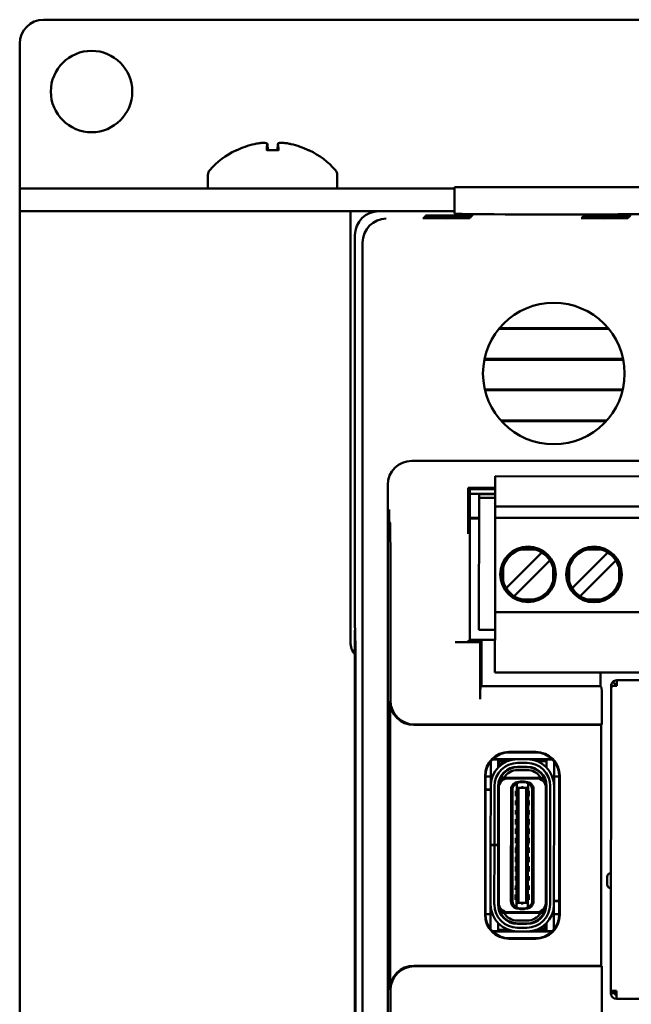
# Model space of a CAD drawing. Header units: inches. Extents: x 1.3 to 23.8, y 0.4 to 18.6.
# Tile 8 of 17: x 9.2 to 10.4, y 10 to 12.1. Entities that reach past the tile are written whole.
import ezdxf

# ---------------------------------------------------------------- set-up
doc = ezdxf.new("R2010")
doc.units = ezdxf.units.IN
doc.header["$LTSCALE"] = 0.8
doc.header["$MEASUREMENT"] = 0
doc.layers.add('Visible (ANSI)', color=7, linetype='Continuous', lineweight=50)

msp = doc.modelspace()

# ---------------------------------------------------------------- linework, layer by layer
at = {"layer": 'Visible (ANSI)'}
for p, q in [((9.2074, 12.1026), (11.9074, 12.1026)), ((9.1574, 11.7505), (9.1574, 12.0526)), ((9.6976, 11.8303), (9.6732, 11.8303)), ((9.6744, 11.8433), (9.6755, 11.8303)), ((9.6964, 11.8433), (9.6953, 11.8303)), ((9.5504, 11.7785), (9.5504, 11.7504)), ((9.8204, 11.7785), (9.8204, 11.7504)), ((9.1574, 11.7504), (9.1574, 11.7505)), ((9.1574, 11.7504), (9.2074, 11.7504)), ((9.1574, 11.7504), (9.1574, 11.7026)), ((9.6147, 11.7504), (9.2074, 11.7504)), ((9.6147, 11.7504), (9.7561, 11.7504)), ((10.0654, 11.7504), (9.7561, 11.7504)), ((10.0654, 11.7526), (10.0649, 11.6977)), ((10.0654, 11.7526), (10.4894, 11.7526)), ((9.1574, 11.7026), (9.1774, 11.7026)), ((9.1574, 11.7026), (9.1574, 8.2026)), ((9.8479, 11.7026), (9.1774, 11.7026)), ((9.8479, 11.7026), (9.9074, 11.7026)), ((9.8479, 10.8026), (9.8479, 11.7026)), ((10.065, 11.7026), (9.9074, 11.7026)), ((9.8574, 11.6526), (9.8574, 10.8326)), ((9.8732, 8.2684), (9.8732, 11.6368)), ((10.387, 11.4571), (10.1579, 11.4571)), ((10.3856, 11.4587), (10.1592, 11.4587)), ((10.1277, 11.394), (10.4171, 11.394)), ((10.1274, 11.3924), (10.4174, 11.3924)), ((10.4165, 11.3305), (10.1283, 11.3305)), ((10.4161, 11.329), (10.1287, 11.329)), ((10.1616, 11.2658), (10.3832, 11.2658)), ((10.163, 11.2642), (10.3818, 11.2642)), ((11.1389, 11.1811), (9.9759, 11.1811)), ((10.15, 11.1411), (10.15, 11.149)), ((10.15, 11.149), (10.9767, 11.1482)), ((9.9259, 11.1311), (9.9259, 8.7741)), ((10.1499, 11.086), (10.15, 11.1411)), ((10.1499, 11.1251), (10.094, 11.1251)), ((10.0969, 11.1219), (10.094, 11.1251)), ((10.094, 11.1251), (10.094, 11.0722)), ((10.0969, 11.1219), (10.1499, 11.1219)), ((10.0969, 10.8078), (10.0969, 11.1219)), ((10.1499, 11.1122), (10.0969, 11.1122)), ((10.1499, 11.1121), (10.0969, 11.1121)), ((10.1165, 11.1037), (10.1165, 11.1116)), ((10.1499, 11.1116), (10.1165, 11.1116)), ((10.1162, 10.8281), (10.1165, 11.1037)), ((10.1165, 11.1037), (10.1499, 11.1037)), ((10.1493, 11.0919), (10.1499, 11.0908)), ((10.1499, 11.086), (10.1499, 11.0623)), ((10.9767, 11.0852), (10.1499, 11.086)), ((9.9304, 11.0527), (9.9291, 11.0541)), ((10.0969, 11.0621), (10.1164, 11.0621)), ((10.1164, 11.0611), (10.0969, 11.0611)), ((10.1497, 10.8734), (10.1499, 11.0545)), ((10.9767, 11.0616), (10.1499, 11.0623)), ((10.1499, 11.0545), (10.1499, 11.0623)), ((10.2434, 10.9856), (10.1772, 10.9195)), ((10.2333, 10.9963), (10.2042, 10.9963)), ((10.2477, 10.9898), (10.2434, 10.9856)), ((10.3812, 10.9854), (10.315, 10.9194)), ((10.371, 10.9962), (10.342, 10.9962)), ((10.3855, 10.9897), (10.3812, 10.9854)), ((10.1939, 10.9028), (10.2601, 10.9688)), ((10.2644, 10.9731), (10.2601, 10.9688)), ((10.3317, 10.9026), (10.3979, 10.9687)), ((10.4022, 10.973), (10.3979, 10.9687)), ((10.1665, 10.9588), (10.1665, 10.9297)), ((10.2708, 10.9296), (10.2708, 10.9587)), ((10.3043, 10.9586), (10.3043, 10.9296)), ((10.4086, 10.9295), (10.4086, 10.9585)), ((9.9315, 10.6807), (9.9315, 10.9277)), ((10.1772, 10.9195), (10.1729, 10.9152)), ((10.1939, 10.9028), (10.1896, 10.8985)), ((10.315, 10.9194), (10.3107, 10.9151)), ((10.3317, 10.9026), (10.3274, 10.8984)), ((10.2332, 10.892), (10.2041, 10.892)), ((10.3709, 10.8919), (10.3419, 10.8919)), ((10.1496, 10.7474), (10.1497, 10.8655)), ((10.1497, 10.8655), (10.1497, 10.8734)), ((10.1497, 10.8655), (10.9765, 10.8647)), ((9.8574, 10.8326), (9.8579, 10.8322)), ((9.8574, 10.8276), (9.8574, 9.0776)), ((9.8579, 10.8276), (9.8574, 10.8276)), ((9.8574, 10.8276), (9.8578, 10.8272)), ((9.8578, 10.8272), (9.8583, 10.7768)), ((9.8579, 10.8272), (9.8578, 10.8272)), ((9.8579, 10.8322), (9.8583, 10.7788)), ((10.1162, 10.8281), (10.1497, 10.8281)), ((10.119, 10.8024), (10.0667, 10.8024)), ((10.0917, 10.8026), (10.0969, 10.8078)), ((10.1496, 10.8078), (10.0969, 10.8078)), ((10.119, 10.8024), (10.1218, 10.8052)), ((10.119, 10.6832), (10.119, 10.8024)), ((9.8583, 10.7788), (9.8583, 9.1265)), ((9.8583, 9.1285), (9.8583, 10.7768)), ((9.8583, 10.7768), (9.8583, 10.7768)), ((10.1216, 10.7802), (10.1216, 10.7105)), ((10.1496, 10.7395), (10.1496, 10.7474)), ((10.1496, 10.7395), (10.9763, 10.7387)), ((10.3699, 10.7105), (10.3699, 10.7393)), ((10.4012, 10.714), (10.3956, 10.7196)), ((10.404, 10.723), (10.4039, 10.7112)), ((10.6213, 10.7228), (10.404, 10.723)), ((10.1192, 10.7082), (10.1216, 10.7105)), ((10.1216, 10.7105), (10.3699, 10.7105)), ((10.3723, 10.7082), (10.3699, 10.7105)), ((10.3915, 10.0746), (10.3921, 10.7061)), ((10.3921, 10.7061), (10.3921, 10.7112)), ((10.3956, 10.7112), (10.3921, 10.7112)), ((10.4039, 10.7112), (10.3956, 10.7112)), ((9.9305, 10.0767), (9.9305, 10.6797)), ((10.3725, 10.6307), (10.3725, 10.6832)), ((10.3715, 10.6297), (9.9805, 10.6297)), ((9.9815, 10.6307), (10.3725, 10.6307)), ((10.3715, 10.6297), (10.3725, 10.6307)), ((10.3715, 10.1267), (10.3715, 10.6297)), ((10.1789, 10.5732), (10.2349, 10.5732)), ((10.1798, 10.5723), (10.1798, 10.5723)), ((10.2339, 10.5723), (10.1798, 10.5723)), ((10.2339, 10.5723), (10.2339, 10.5723)), ((10.1407, 10.5457), (10.1407, 10.5534)), ((10.1565, 10.5575), (10.1443, 10.5575)), ((10.1703, 10.5584), (10.1453, 10.5585)), ((10.1565, 10.5456), (10.1565, 10.5575)), ((10.1615, 10.5545), (10.1565, 10.5545)), ((10.1703, 10.5584), (10.2685, 10.5583)), ((10.1769, 10.5545), (10.1703, 10.5545)), ((10.2167, 10.5582), (10.197, 10.5582)), ((10.197, 10.5503), (10.2167, 10.5503)), ((10.2573, 10.5544), (10.2369, 10.5544)), ((10.2695, 10.5573), (10.2573, 10.5574)), ((10.2573, 10.5574), (10.2573, 10.5455)), ((10.273, 10.5455), (10.273, 10.5534)), ((10.1407, 10.5118), (10.1407, 10.5457)), ((10.1565, 10.541), (10.1565, 10.5456)), ((10.1584, 10.5429), (10.1584, 10.5466)), ((10.1624, 10.5466), (10.1624, 10.5463)), ((10.197, 10.5413), (10.197, 10.5425)), ((10.2167, 10.5424), (10.197, 10.5425)), ((10.2167, 10.5413), (10.197, 10.5413)), ((10.2167, 10.5354), (10.197, 10.5354)), ((10.2167, 10.5413), (10.2167, 10.5424)), ((10.2573, 10.5455), (10.2573, 10.5409)), ((10.273, 10.5117), (10.273, 10.5455)), ((10.1289, 10.2332), (10.1289, 10.5232)), ((10.1298, 10.5223), (10.1298, 10.5223)), ((10.1298, 10.5223), (10.1298, 10.2342)), ((10.1407, 10.522), (10.1298, 10.522)), ((10.1407, 10.502), (10.1407, 10.5118)), ((10.162, 10.5201), (10.1607, 10.5201)), ((10.1624, 10.523), (10.1624, 10.5206)), ((10.1639, 10.5193), (10.1684, 10.5193)), ((10.2453, 10.5192), (10.1684, 10.5193)), ((10.2364, 10.518), (10.1773, 10.5181)), ((10.195, 10.5068), (10.1986, 10.5097)), ((10.199, 10.51), (10.1986, 10.5097)), ((10.2005, 10.5106), (10.199, 10.5106)), ((10.2049, 10.51), (10.199, 10.51)), ((10.2049, 10.5113), (10.2029, 10.5113)), ((10.2088, 10.5113), (10.2049, 10.5113)), ((10.2049, 10.51), (10.2049, 10.5113)), ((10.2147, 10.51), (10.2049, 10.51)), ((10.2088, 10.5113), (10.2088, 10.51)), ((10.2108, 10.5113), (10.2088, 10.5113)), ((10.2147, 10.5106), (10.2131, 10.5106)), ((10.2151, 10.5097), (10.2147, 10.51)), ((10.2186, 10.5068), (10.2151, 10.5097)), ((10.2498, 10.5192), (10.2453, 10.5192)), ((10.2839, 10.5219), (10.273, 10.5219)), ((10.273, 10.5018), (10.273, 10.5117)), ((10.2839, 10.5223), (10.2839, 10.5223)), ((10.2839, 10.2342), (10.2839, 10.5223)), ((10.2849, 10.5232), (10.2849, 10.2332)), ((10.1298, 10.4949), (10.1407, 10.4949)), ((10.1407, 10.4941), (10.1298, 10.4941)), ((10.1406, 10.3795), (10.1407, 10.502)), ((10.1484, 10.3795), (10.1486, 10.502)), ((10.1563, 10.3795), (10.1564, 10.5019)), ((10.1564, 10.4949), (10.1576, 10.4949)), ((10.1576, 10.4941), (10.1564, 10.4941)), ((10.1574, 10.2582), (10.1576, 10.4984)), ((10.1576, 10.4984), (10.1576, 10.5019)), ((10.183, 10.2618), (10.1832, 10.4948)), ((10.1861, 10.261), (10.1863, 10.4956)), ((10.193, 10.4921), (10.193, 10.481)), ((10.193, 10.4921), (10.195, 10.4921)), ((10.195, 10.4997), (10.1948, 10.2568)), ((10.195, 10.5068), (10.195, 10.507)), ((10.195, 10.4997), (10.195, 10.5068)), ((10.199, 10.4982), (10.195, 10.4997)), ((10.199, 10.4982), (10.1987, 10.2584)), ((10.2147, 10.4981), (10.199, 10.4982)), ((10.2147, 10.4981), (10.2145, 10.2584)), ((10.2186, 10.4997), (10.2147, 10.4981)), ((10.2184, 10.2568), (10.2186, 10.4997)), ((10.2186, 10.5068), (10.2186, 10.507)), ((10.2186, 10.4997), (10.2186, 10.5068)), ((10.2186, 10.492), (10.2206, 10.492)), ((10.2206, 10.481), (10.2206, 10.492)), ((10.2273, 10.4956), (10.2271, 10.261)), ((10.2302, 10.2617), (10.2304, 10.4948)), ((10.2558, 10.2581), (10.256, 10.4983)), ((10.256, 10.4983), (10.256, 10.5019)), ((10.257, 10.2546), (10.2572, 10.5018)), ((10.2651, 10.5018), (10.2649, 10.2546)), ((10.2727, 10.2546), (10.273, 10.5018)), ((10.193, 10.481), (10.195, 10.481)), ((10.193, 10.4716), (10.193, 10.4621)), ((10.193, 10.4716), (10.195, 10.4716)), ((10.2186, 10.481), (10.2206, 10.481)), ((10.2186, 10.4716), (10.2206, 10.4716)), ((10.2206, 10.4621), (10.2206, 10.4716)), ((10.193, 10.4621), (10.195, 10.4621)), ((10.193, 10.4519), (10.193, 10.4425)), ((10.193, 10.4519), (10.195, 10.4519)), ((10.2186, 10.4621), (10.2206, 10.4621)), ((10.2186, 10.4519), (10.2206, 10.4519)), ((10.2206, 10.4424), (10.2206, 10.4519)), ((10.193, 10.4425), (10.195, 10.4425)), ((10.193, 10.433), (10.193, 10.422)), ((10.193, 10.433), (10.195, 10.433)), ((10.2186, 10.4424), (10.2206, 10.4424)), ((10.2186, 10.433), (10.2205, 10.433)), ((10.2205, 10.422), (10.2205, 10.433)), ((10.1575, 10.4165), (10.1564, 10.4172)), ((10.193, 10.422), (10.1949, 10.422)), ((10.193, 10.4133), (10.193, 10.4023)), ((10.193, 10.4133), (10.1949, 10.4133)), ((10.2186, 10.422), (10.2205, 10.422)), ((10.2186, 10.4133), (10.2205, 10.4133)), ((10.2205, 10.4023), (10.2205, 10.4133)), ((10.2571, 10.4171), (10.256, 10.4164)), ((10.1929, 10.3936), (10.1929, 10.3826)), ((10.1929, 10.3936), (10.1949, 10.3936)), ((10.193, 10.4023), (10.1949, 10.4023)), ((10.2185, 10.4023), (10.2205, 10.4023)), ((10.2185, 10.3936), (10.2205, 10.3936)), ((10.2205, 10.3826), (10.2205, 10.3936)), ((10.1405, 10.2547), (10.1406, 10.3783)), ((10.1406, 10.3783), (10.1406, 10.3795)), ((10.1406, 10.3795), (10.1484, 10.3795)), ((10.1484, 10.3783), (10.1406, 10.3783)), ((10.1483, 10.2547), (10.1484, 10.3783)), ((10.1563, 10.3795), (10.1484, 10.3795)), ((10.1563, 10.3783), (10.1484, 10.3783)), ((10.1562, 10.2547), (10.1563, 10.3783)), ((10.1563, 10.3795), (10.1563, 10.3783)), ((10.1929, 10.3826), (10.1949, 10.3826)), ((10.1929, 10.374), (10.1929, 10.3629)), ((10.1929, 10.374), (10.1949, 10.374)), ((10.2185, 10.3826), (10.2205, 10.3826)), ((10.2185, 10.3739), (10.2205, 10.3739)), ((10.2205, 10.3629), (10.2205, 10.3739)), ((10.1929, 10.3629), (10.1949, 10.3629)), ((10.1929, 10.3543), (10.1929, 10.3432)), ((10.1929, 10.3543), (10.1949, 10.3543)), ((10.2185, 10.3629), (10.2205, 10.3629)), ((10.2185, 10.3542), (10.2205, 10.3542)), ((10.2205, 10.3432), (10.2205, 10.3542)), ((10.1575, 10.3401), (10.1563, 10.3394)), ((10.1929, 10.3432), (10.1949, 10.3432)), ((10.1929, 10.3346), (10.1929, 10.3236)), ((10.1929, 10.3346), (10.1949, 10.3346)), ((10.1929, 10.3236), (10.1948, 10.3236)), ((10.2185, 10.3432), (10.2205, 10.3432)), ((10.2185, 10.3346), (10.2204, 10.3346)), ((10.2185, 10.3235), (10.2204, 10.3235)), ((10.2204, 10.3235), (10.2204, 10.3346)), ((10.2571, 10.3394), (10.2559, 10.34)), ((10.1929, 10.3141), (10.1929, 10.3047)), ((10.1929, 10.3141), (10.1948, 10.3141)), ((10.1929, 10.3047), (10.1948, 10.3047)), ((10.2185, 10.3141), (10.2204, 10.3141)), ((10.2185, 10.3046), (10.2204, 10.3046)), ((10.2204, 10.3046), (10.2204, 10.3141)), ((10.3839, 10.3124), (10.3839, 10.2967)), ((10.1929, 10.2944), (10.1928, 10.285)), ((10.1928, 10.285), (10.1948, 10.285)), ((10.1929, 10.2944), (10.1948, 10.2944)), ((10.2184, 10.2944), (10.2204, 10.2944)), ((10.2184, 10.285), (10.2204, 10.285)), ((10.2204, 10.285), (10.2204, 10.2944)), ((10.1928, 10.2755), (10.1928, 10.2645)), ((10.1928, 10.2755), (10.1948, 10.2755)), ((10.1928, 10.2645), (10.1948, 10.2645)), ((10.2184, 10.2755), (10.2204, 10.2755)), ((10.2184, 10.2645), (10.2204, 10.2645)), ((10.2204, 10.2645), (10.2204, 10.2755)), ((10.2558, 10.2625), (10.257, 10.2625)), ((10.257, 10.2617), (10.2558, 10.2617)), ((10.2727, 10.2625), (10.2839, 10.2625)), ((10.2839, 10.2617), (10.2727, 10.2617)), ((10.1404, 10.2449), (10.1405, 10.2547)), ((10.1404, 10.211), (10.1404, 10.2449)), ((10.1574, 10.2547), (10.1574, 10.2582)), ((10.1948, 10.2568), (10.1987, 10.2584)), ((10.1948, 10.2497), (10.1948, 10.2568)), ((10.1948, 10.2497), (10.1984, 10.2469)), ((10.1948, 10.2496), (10.1948, 10.2497)), ((10.1984, 10.2469), (10.1987, 10.2466)), ((10.2145, 10.2584), (10.1987, 10.2584)), ((10.1987, 10.2466), (10.2046, 10.2466)), ((10.2003, 10.246), (10.1987, 10.246)), ((10.2046, 10.2452), (10.2026, 10.2452)), ((10.2046, 10.2466), (10.2145, 10.2466)), ((10.2046, 10.2452), (10.2046, 10.2466)), ((10.2086, 10.2452), (10.2046, 10.2452)), ((10.2086, 10.2466), (10.2086, 10.2452)), ((10.2105, 10.2452), (10.2086, 10.2452)), ((10.2145, 10.246), (10.2129, 10.246)), ((10.2145, 10.2584), (10.2184, 10.2568)), ((10.2148, 10.2469), (10.2145, 10.2466)), ((10.2148, 10.2469), (10.2184, 10.2497)), ((10.2184, 10.2497), (10.2184, 10.2568)), ((10.2184, 10.2496), (10.2184, 10.2497)), ((10.2558, 10.2546), (10.2558, 10.2581)), ((10.2727, 10.2447), (10.2727, 10.2546)), ((10.2727, 10.2109), (10.2727, 10.2447)), ((10.1404, 10.2346), (10.1298, 10.2346)), ((10.1298, 10.2342), (10.1298, 10.2342)), ((10.1681, 10.2374), (10.1636, 10.2374)), ((10.2451, 10.2373), (10.1681, 10.2374)), ((10.2361, 10.2385), (10.1771, 10.2385)), ((10.2164, 10.2212), (10.1967, 10.2212)), ((10.2496, 10.2373), (10.2451, 10.2373)), ((10.2511, 10.2359), (10.2511, 10.2335)), ((10.2514, 10.2365), (10.2527, 10.2365)), ((10.2839, 10.2345), (10.2727, 10.2345)), ((10.2839, 10.2342), (10.2839, 10.2342)), ((10.1404, 10.2034), (10.1404, 10.211)), ((10.1561, 10.1992), (10.1562, 10.211)), ((10.1561, 10.2021), (10.1765, 10.2021)), ((10.1562, 10.211), (10.1562, 10.2156)), ((10.2164, 10.2153), (10.1967, 10.2153)), ((10.1967, 10.2141), (10.1967, 10.2153)), ((10.2164, 10.2141), (10.1967, 10.2141)), ((10.2164, 10.2062), (10.1967, 10.2062)), ((10.2164, 10.2141), (10.2164, 10.2153)), ((10.2366, 10.2021), (10.2432, 10.2021)), ((10.251, 10.2102), (10.251, 10.2099)), ((10.252, 10.2021), (10.2569, 10.202)), ((10.255, 10.2136), (10.255, 10.2099)), ((10.2569, 10.2156), (10.2569, 10.2109)), ((10.2569, 10.2109), (10.2569, 10.1991)), ((10.2727, 10.2026), (10.2727, 10.2109)), ((10.1441, 10.1992), (10.1561, 10.1992)), ((10.2432, 10.1981), (10.1451, 10.1982)), ((10.2349, 10.1832), (10.1789, 10.1832)), ((10.1798, 10.1842), (10.1798, 10.1842)), ((10.1798, 10.1842), (10.2339, 10.1842)), ((10.2164, 10.1983), (10.1967, 10.1984)), ((10.2339, 10.1842), (10.2339, 10.1842)), ((10.2686, 10.1981), (10.2432, 10.1981)), ((10.2569, 10.1991), (10.2696, 10.1991)), ((9.9805, 10.1267), (10.3715, 10.1267)), ((10.3725, 10.1257), (9.9815, 10.1257)), ((10.3725, 10.1257), (10.3715, 10.1267)), ((10.3725, 9.3465), (10.3725, 10.1257)), ((9.9315, 8.8536), (9.9315, 10.0757)), ((10.3915, 10.0695), (10.3915, 10.0746)), ((10.4033, 10.0746), (10.3915, 10.0746)), ((10.3994, 10.0695), (10.3915, 10.0695)), ((10.3994, 10.0695), (10.3994, 10.0746)), ((10.4006, 10.0746), (10.4005, 10.0695)), ((10.4033, 10.0695), (10.4005, 10.0695)), ((10.4033, 10.0746), (10.4033, 10.0695)), ((10.4033, 10.0577), (10.4033, 10.0695)), ((10.4545, 10.0576), (10.4033, 10.0577))]:
    msp.add_line(p, q, dxfattribs=at)
for centre, radius in [((9.3074, 11.9526), 0.085), ((10.2724, 11.3636), 0.1478), ((10.2187, 10.9442), 0.0581), ((10.3565, 10.944), 0.0581)]:
    msp.add_circle(centre, radius, dxfattribs=at)
for centre, radius, start, end in [((9.2074, 12.0526), 0.05, 90, 180), ((9.6854, 11.6719), 0.1755, 115.9738, 138.3884), ((9.611, 11.8247), 0.0056, 93.0312, 115.9738), ((9.7598, 11.8247), 0.0056, 64.0262, 86.9688), ((9.6854, 11.6719), 0.1755, 41.6116, 64.0262), ((9.5654, 11.7785), 0.015, 138.3884, 180), ((9.8054, 11.7785), 0.015, 0, 41.6116), ((10.2187, 10.9442), 0.0541, 105.444, 164.4465), ((10.2187, 10.9442), 0.0541, 15.444, 74.4465), ((10.3565, 10.944), 0.0541, 105.444, 164.4465), ((10.3565, 10.944), 0.0541, 15.444, 74.4465), ((10.2187, 10.9442), 0.0541, 195.444, 254.4465), ((10.2187, 10.9442), 0.0541, 285.444, 344.4465), ((10.3565, 10.944), 0.0541, 195.444, 254.4465), ((10.3565, 10.944), 0.0541, 285.444, 344.4465), ((9.8874, 10.8026), 0.0395, 180, 220.5804), ((10.4039, 10.7112), 0.0118, 89.9452, 134.9452), ((10.4079, 10.7073), 0.00787, 119.9452, 149.9452), ((10.4039, 10.7112), 0.00394, 89.9452, 134.9452), ((10.197, 10.5019), 0.0563, 89.9452, 179.9452), ((10.197, 10.5019), 0.0484, 89.9452, 179.9452), ((10.1703, 10.5466), 0.0118, 138.1349, 179.9452), ((10.1703, 10.5466), 0.0118, 89.9453, 138.1349), ((10.1703, 10.5466), 0.00787, 89.9452, 179.9452), ((10.2167, 10.5019), 0.0563, 359.9452, 89.9452), ((10.2167, 10.5019), 0.0484, 359.9452, 89.9452), ((10.197, 10.5019), 0.0406, 89.9452, 179.9452), ((10.197, 10.5019), 0.0394, 89.9452, 179.9452), ((10.197, 10.5019), 0.0335, 89.9452, 148.7707), ((10.2167, 10.5019), 0.0406, 359.9452, 89.9452), ((10.2167, 10.5019), 0.0394, 359.9452, 89.9452), ((10.2167, 10.5019), 0.0335, 31.1198, 89.9452), ((10.1773, 10.4984), 0.0197, 89.9452, 179.9452), ((10.197, 10.5019), 0.0374, 152.3542, 170.7739), ((10.1989, 10.4948), 0.0157, 89.9452, 179.9452), ((10.2029, 10.5074), 0.00394, 89.9452, 139.4036), ((10.2108, 10.5074), 0.00394, 40.4868, 89.9452), ((10.2147, 10.4948), 0.0157, 359.9452, 89.9452), ((10.2364, 10.4983), 0.0197, 359.9452, 89.9452), ((10.2167, 10.5019), 0.0374, 9.1166, 27.5363), ((10.1982, 10.4956), 0.0118, 105.4112, 180.0602), ((10.1982, 10.4956), 0.0118, 103.8917, 105.4112), ((10.2155, 10.4956), 0.0118, 74.4792, 75.9988), ((10.2155, 10.4956), 0.0118, 359.8303, 74.4792), ((10.1603, 10.4377), 0.00394, 179.9452, 225.518), ((10.2532, 10.4376), 0.00394, 314.372, 359.9452), ((10.1602, 10.319), 0.00394, 134.3725, 179.9452), ((10.2531, 10.3189), 0.00394, 359.9452, 45.5185), ((10.3918, 10.3124), 0.00787, 89.9452, 179.9452), ((10.3917, 10.2967), 0.00787, 179.9452, 269.9452), ((10.1987, 10.2617), 0.0157, 179.9452, 269.9452), ((10.2145, 10.2617), 0.0157, 269.9452, 359.9452), ((10.1968, 10.2547), 0.0563, 179.9452, 269.9452), ((10.1968, 10.2547), 0.0484, 179.9452, 269.9452), ((10.1968, 10.2547), 0.0406, 179.9452, 269.9452), ((10.1771, 10.2582), 0.0197, 179.9452, 269.9452), ((10.1968, 10.2547), 0.0394, 179.9452, 269.9452), ((10.1968, 10.2547), 0.0374, 189.1166, 207.5363), ((10.1979, 10.261), 0.0118, 179.8452, 254.4792), ((10.1979, 10.261), 0.0118, 254.4792, 255.9988), ((10.2027, 10.2491), 0.00394, 220.4868, 269.9452), ((10.2105, 10.2491), 0.00394, 269.9452, 319.4036), ((10.2164, 10.2546), 0.0394, 269.9452, 359.9452), ((10.2164, 10.2546), 0.0484, 269.9452, 359.9452), ((10.2164, 10.2546), 0.0406, 269.9452, 359.9452), ((10.2164, 10.2546), 0.0563, 269.9452, 359.9452), ((10.2153, 10.2609), 0.0118, 283.8917, 285.4112), ((10.2153, 10.2609), 0.0118, 285.4112, 0.0602), ((10.2361, 10.2582), 0.0197, 269.9452, 359.9452), ((10.2164, 10.2546), 0.0374, 332.3541, 350.7739), ((10.1968, 10.2547), 0.0335, 211.1198, 269.9452), ((10.2164, 10.2546), 0.0335, 269.9452, 328.7707), ((10.2432, 10.2099), 0.00787, 269.9453, 359.9452), ((10.2432, 10.2099), 0.0118, 269.9453, 318.1349), ((10.2432, 10.2099), 0.0118, 318.1349, 359.9452), ((10.4033, 10.0695), 0.0118, 179.9452, 269.9452), ((10.4033, 10.0695), 0.00394, 179.9452, 269.9452)]:
    msp.add_arc(centre, radius, start, end, dxfattribs=at)
for centre, major_axis, ratio, start_param, end_param in [((9.685, 11.6725), (0.1419, 0.103), 0.994184, 1.162703, 1.391464), ((9.6917, 11.6725), (-0.0153, 0.1747), 0.063267, 0.217042, 0.445804), ((9.6791, 11.6725), (0.0153, 0.1747), 0.063267, 5.837382, 6.066143), ((9.6858, 11.6725), (0.1419, -0.103), 0.994184, 1.750128, 1.978889), ((9.9074, 11.6526), (-0.0354, 0.0354), 0.999924, 5.497825, 7.068545), ((9.9228, 11.6373), (-0.0192, -0.0463), 0.987735, 3.538674, 5.100744), ((10.2774, 11.6977), (-0.2125, 0), 0.008727, 6.28311, 9.424854), ((9.9232, 11.6368), (-0.0354, 0.0354), 0.999924, 0.77671, 0.78536), ((9.9759, 11.1311), (-0.0354, 0.0354), 0.999924, 5.497825, 7.068545), ((9.9304, 10.9277), (0, -0.125), 0.008727, 1.570796, 3.132866), ((10.0667, 10.8026), (-0.025, 0), 0.008727, 1.570796, 3.132866), ((10.1218, 10.7802), (0, 0.025), 0.008727, 0.008727, 1.570796), ((10.1192, 10.6832), (0, 0.025), 0.008727, 0.008727, 1.570796), ((10.3723, 10.6832), (0, 0.025), 0.008727, 4.712389, 6.274459), ((9.9805, 10.6797), (-0.0354, -0.0354), 0.999924, 5.497825, 7.068545), ((9.9815, 10.6807), (-0.0354, -0.0354), 0.999924, 5.497825, 7.068545), ((10.1789, 10.5232), (-0.0354, 0.0354), 0.999924, 5.497825, 7.068545), ((10.1798, 10.5223), (-0.0354, 0.0354), 0.999772, 5.497825, 7.068545), ((10.2339, 10.5223), (0.0354, 0.0354), 0.999772, 5.497825, 7.068545), ((10.2349, 10.5232), (0.0354, 0.0354), 0.999924, 5.497825, 7.068545), ((10.1789, 10.2332), (-0.0354, -0.0354), 0.999924, 5.497825, 7.068545), ((10.1798, 10.2342), (-0.0354, -0.0354), 0.999772, 5.497825, 7.068545), ((10.2339, 10.2342), (0.0354, -0.0354), 0.999772, 5.497825, 7.068545), ((10.2349, 10.2332), (0.0354, -0.0354), 0.999924, 5.497825, 7.068545), ((9.9805, 10.0767), (-0.0354, 0.0354), 0.999924, 5.497825, 7.068545), ((9.9815, 10.0757), (-0.0354, 0.0354), 0.999924, 5.497825, 7.068545)]:
    msp.add_ellipse(centre, major_axis=major_axis, ratio=ratio, start_param=start_param, end_param=end_param, dxfattribs=at)
for centre in [(10.0482, 11.6882), (10.05, 11.6899), (10.0517, 11.6916), (10.0534, 11.6934), (10.3782, 11.6882), (10.38, 11.6899), (10.3817, 11.6916), (10.3834, 11.6934)]:
    msp.add_ellipse(centre, major_axis=(-0.0489, 0), ratio=0.008727, dxfattribs=at)
for points, knots in [([(9.6473, 11.8429), (9.6504, 11.8436), (9.6539, 11.8442), (9.6602, 11.8451), (9.6632, 11.8454), (9.668, 11.8455), (9.6702, 11.8454), (9.6732, 11.8447), (9.674, 11.8442), (9.6744, 11.8434), (9.6744, 11.8432), (9.6744, 11.8429)], [0, 0, 0, 0, 0.0245201, 0.0245201, 0.0490401, 0.0490401, 0.0733788, 0.0733788, 0.0977174, 0.0977174, 0.1059587, 0.1059587, 0.1059587, 0.1059587]), ([(9.6965, 11.8429), (9.6963, 11.8436), (9.6968, 11.8442), (9.699, 11.8451), (9.7008, 11.8454), (9.7051, 11.8455), (9.7078, 11.8454), (9.7138, 11.8447), (9.7171, 11.8442), (9.7213, 11.8434), (9.7224, 11.8432), (9.7235, 11.8429)], [0, 0, 0, 0, 0.0245201, 0.0245201, 0.0490401, 0.0490401, 0.0733788, 0.0733788, 0.0977174, 0.0977174, 0.1059587, 0.1059587, 0.1059587, 0.1059587]), ([(9.6731, 11.8297), (9.6731, 11.8298), (9.6731, 11.8298), (9.6731, 11.8301), (9.6732, 11.8303), (9.6732, 11.8303)], [0.015061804, 0.015061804, 0.015061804, 0.015061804, 0.015911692, 0.015911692, 0.021209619, 0.021209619, 0.021209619, 0.021209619]), ([(9.6976, 11.8303), (9.6976, 11.8303), (9.6977, 11.8301), (9.6977, 11.8298), (9.6977, 11.8298), (9.6977, 11.8297)], [0.063402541, 0.063402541, 0.063402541, 0.063402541, 0.068700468, 0.068700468, 0.069550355, 0.069550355, 0.069550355, 0.069550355]), ([(9.9287, 11.0794), (9.9287, 11.0794), (9.9287, 11.0794), (9.9287, 11.0743), (9.9288, 11.0693), (9.9289, 11.0619), (9.9289, 11.0588), (9.929, 11.0549), (9.929, 11.0541), (9.9291, 11.0541)], [-0.000493, -0.000493, -0.000493, -0.000493, 0, 0, 0.0531307, 0.0531307, 0.0915083, 0.0915083, 0.1243596, 0.1243596, 0.1243596, 0.1243596]), ([(10.0938, 11.029), (10.0938, 11.0291), (10.0938, 11.0291), (10.0939, 11.034), (10.0939, 11.039), (10.094, 11.0485), (10.094, 11.0534), (10.094, 11.0637), (10.094, 11.0682), (10.094, 11.0722)], [-0.0004931, -0.0004931, -0.0004931, -0.0004931, 0, 0, 0.0525081, 0.0525081, 0.0905823, 0.0905823, 0.1233853, 0.1233853, 0.1233853, 0.1233853]), ([(10.2042, 10.9963), (10.2045, 10.9964), (10.2047, 10.9965), (10.2096, 10.9979), (10.2142, 10.999), (10.2187, 10.999), (10.2233, 10.999), (10.2279, 10.9979), (10.2327, 10.9965), (10.233, 10.9964), (10.2333, 10.9963)], [-0.03682745, -0.03682745, -0.03682745, -0.03682745, -0.03477651, -0.03477651, 0, 0, 0, 0.03477651, 0.03477651, 0.03682745, 0.03682745, 0.03682745, 0.03682745]), ([(10.342, 10.9962), (10.3422, 10.9963), (10.3425, 10.9964), (10.3474, 10.9978), (10.352, 10.9989), (10.3565, 10.9989), (10.3611, 10.9989), (10.3657, 10.9978), (10.3705, 10.9963), (10.3708, 10.9963), (10.371, 10.9962)], [-0.03682745, -0.03682745, -0.03682745, -0.03682745, -0.03477651, -0.03477651, 0, 0, 0, 0.03477651, 0.03477651, 0.03682745, 0.03682745, 0.03682745, 0.03682745]), ([(10.1665, 10.9297), (10.1662, 10.9308), (10.1659, 10.9319), (10.1656, 10.9329), (10.1653, 10.9339), (10.1651, 10.9349), (10.1649, 10.9359), (10.1646, 10.9368), (10.1645, 10.9377), (10.1643, 10.9385), (10.1642, 10.9394), (10.1641, 10.9402), (10.164, 10.941), (10.1639, 10.9417), (10.1639, 10.9425), (10.1638, 10.9432), (10.1638, 10.9439), (10.1638, 10.9446), (10.1638, 10.9453), (10.1639, 10.946), (10.1639, 10.9467), (10.164, 10.9475), (10.1641, 10.9482), (10.1642, 10.949), (10.1643, 10.9499), (10.1645, 10.9507), (10.1647, 10.9516), (10.1649, 10.9526), (10.1651, 10.9535), (10.1653, 10.9545), (10.1656, 10.9555), (10.1659, 10.9566), (10.1662, 10.9576), (10.1665, 10.9588)], [0, 0, 0, 0, 0.090909, 0.090909, 0.090909, 0.181818, 0.181818, 0.181818, 0.272727, 0.272727, 0.272727, 0.363636, 0.363636, 0.363636, 0.454545, 0.454545, 0.454545, 0.545455, 0.545455, 0.545455, 0.636364, 0.636364, 0.636364, 0.727273, 0.727273, 0.727273, 0.818182, 0.818182, 0.818182, 0.909091, 0.909091, 0.909091, 1, 1, 1, 1]), ([(10.2708, 10.9587), (10.2712, 10.9575), (10.2715, 10.9565), (10.2718, 10.9554), (10.272, 10.9544), (10.2723, 10.9534), (10.2725, 10.9525), (10.2727, 10.9515), (10.2729, 10.9506), (10.273, 10.9498), (10.2732, 10.9489), (10.2733, 10.9481), (10.2733, 10.9474), (10.2734, 10.9466), (10.2735, 10.9459), (10.2735, 10.9452), (10.2735, 10.9445), (10.2735, 10.9438), (10.2735, 10.9431), (10.2735, 10.9424), (10.2734, 10.9416), (10.2733, 10.9409), (10.2733, 10.9401), (10.2731, 10.9393), (10.273, 10.9384), (10.2729, 10.9376), (10.2727, 10.9367), (10.2725, 10.9358), (10.2723, 10.9348), (10.272, 10.9338), (10.2717, 10.9328), (10.2715, 10.9318), (10.2712, 10.9307), (10.2708, 10.9296)], [0, 0, 0, 0, 0.090909, 0.090909, 0.090909, 0.181818, 0.181818, 0.181818, 0.272727, 0.272727, 0.272727, 0.363636, 0.363636, 0.363636, 0.454545, 0.454545, 0.454545, 0.545455, 0.545455, 0.545455, 0.636364, 0.636364, 0.636364, 0.727273, 0.727273, 0.727273, 0.818182, 0.818182, 0.818182, 0.909091, 0.909091, 0.909091, 1, 1, 1, 1]), ([(10.3043, 10.9296), (10.3039, 10.9307), (10.3036, 10.9317), (10.3034, 10.9328), (10.3031, 10.9338), (10.3029, 10.9348), (10.3027, 10.9357), (10.3024, 10.9367), (10.3023, 10.9376), (10.3021, 10.9384), (10.302, 10.9393), (10.3019, 10.9401), (10.3018, 10.9408), (10.3017, 10.9416), (10.3017, 10.9423), (10.3016, 10.943), (10.3016, 10.9437), (10.3016, 10.9444), (10.3016, 10.9451), (10.3017, 10.9458), (10.3017, 10.9466), (10.3018, 10.9473), (10.3019, 10.9481), (10.302, 10.9489), (10.3021, 10.9498), (10.3023, 10.9506), (10.3025, 10.9515), (10.3027, 10.9525), (10.3029, 10.9534), (10.3031, 10.9544), (10.3034, 10.9554), (10.3037, 10.9564), (10.304, 10.9575), (10.3043, 10.9586)], [0, 0, 0, 0, 0.090909, 0.090909, 0.090909, 0.181818, 0.181818, 0.181818, 0.272727, 0.272727, 0.272727, 0.363636, 0.363636, 0.363636, 0.454545, 0.454545, 0.454545, 0.545455, 0.545455, 0.545455, 0.636364, 0.636364, 0.636364, 0.727273, 0.727273, 0.727273, 0.818182, 0.818182, 0.818182, 0.909091, 0.909091, 0.909091, 1, 1, 1, 1]), ([(10.4086, 10.9585), (10.409, 10.9574), (10.4093, 10.9563), (10.4096, 10.9553), (10.4098, 10.9543), (10.4101, 10.9533), (10.4103, 10.9523), (10.4105, 10.9514), (10.4107, 10.9505), (10.4108, 10.9497), (10.4109, 10.9488), (10.4111, 10.948), (10.4111, 10.9472), (10.4112, 10.9465), (10.4113, 10.9457), (10.4113, 10.945), (10.4113, 10.9443), (10.4113, 10.9436), (10.4113, 10.9429), (10.4113, 10.9422), (10.4112, 10.9415), (10.4111, 10.9407), (10.4111, 10.94), (10.4109, 10.9392), (10.4108, 10.9383), (10.4106, 10.9375), (10.4105, 10.9366), (10.4103, 10.9356), (10.41, 10.9347), (10.4098, 10.9337), (10.4095, 10.9327), (10.4093, 10.9316), (10.409, 10.9306), (10.4086, 10.9295)], [0, 0, 0, 0, 0.090909, 0.090909, 0.090909, 0.181818, 0.181818, 0.181818, 0.272727, 0.272727, 0.272727, 0.363636, 0.363636, 0.363636, 0.454545, 0.454545, 0.454545, 0.545455, 0.545455, 0.545455, 0.636364, 0.636364, 0.636364, 0.727273, 0.727273, 0.727273, 0.818182, 0.818182, 0.818182, 0.909091, 0.909091, 0.909091, 1, 1, 1, 1]), ([(10.2041, 10.892), (10.2044, 10.8919), (10.2046, 10.8919), (10.2095, 10.8904), (10.2141, 10.8893), (10.2186, 10.8893), (10.2232, 10.8893), (10.2278, 10.8904), (10.2326, 10.8918), (10.2329, 10.8919), (10.2332, 10.892)], [0.45179193, 0.45179193, 0.45179193, 0.45179193, 0.45384287, 0.45384287, 0.48861939, 0.48861939, 0.48861939, 0.5233959, 0.5233959, 0.52544684, 0.52544684, 0.52544684, 0.52544684]), ([(10.3419, 10.8919), (10.3422, 10.8918), (10.3424, 10.8917), (10.3473, 10.8903), (10.3518, 10.8892), (10.3564, 10.8892), (10.361, 10.8892), (10.3656, 10.8903), (10.3704, 10.8917), (10.3707, 10.8918), (10.3709, 10.8919)], [0.45179193, 0.45179193, 0.45179193, 0.45179193, 0.45384287, 0.45384287, 0.48861939, 0.48861939, 0.48861939, 0.5233959, 0.5233959, 0.52544684, 0.52544684, 0.52544684, 0.52544684]), ([(10.4012, 10.714), (10.4008, 10.7136), (10.4005, 10.7132), (10.4001, 10.7122), (10.4, 10.7117), (10.4, 10.7112)], [-0.01526468, -0.01526468, -0.01526468, -0.01526468, -0.00763234, -0.00763234, 0, 0, 0, 0])]:
    msp.add_open_spline(points, degree=3, knots=knots, dxfattribs=at)
for points in [[(10.3956, 10.7196), (10.3934, 10.7174), (10.3921, 10.7143), (10.3921, 10.7112)], [(10.3921, 10.7061), (10.3921, 10.7078), (10.3934, 10.7095), (10.3956, 10.7112)], [(10.2049, 10.4997), (10.2062, 10.4997), (10.2075, 10.4997), (10.2088, 10.4997)], [(10.2046, 10.2568), (10.2059, 10.2568), (10.2073, 10.2568), (10.2086, 10.2568)]]:
    msp.add_open_spline(points, degree=3, dxfattribs=at)

doc.saveas('drawing.dxf')
